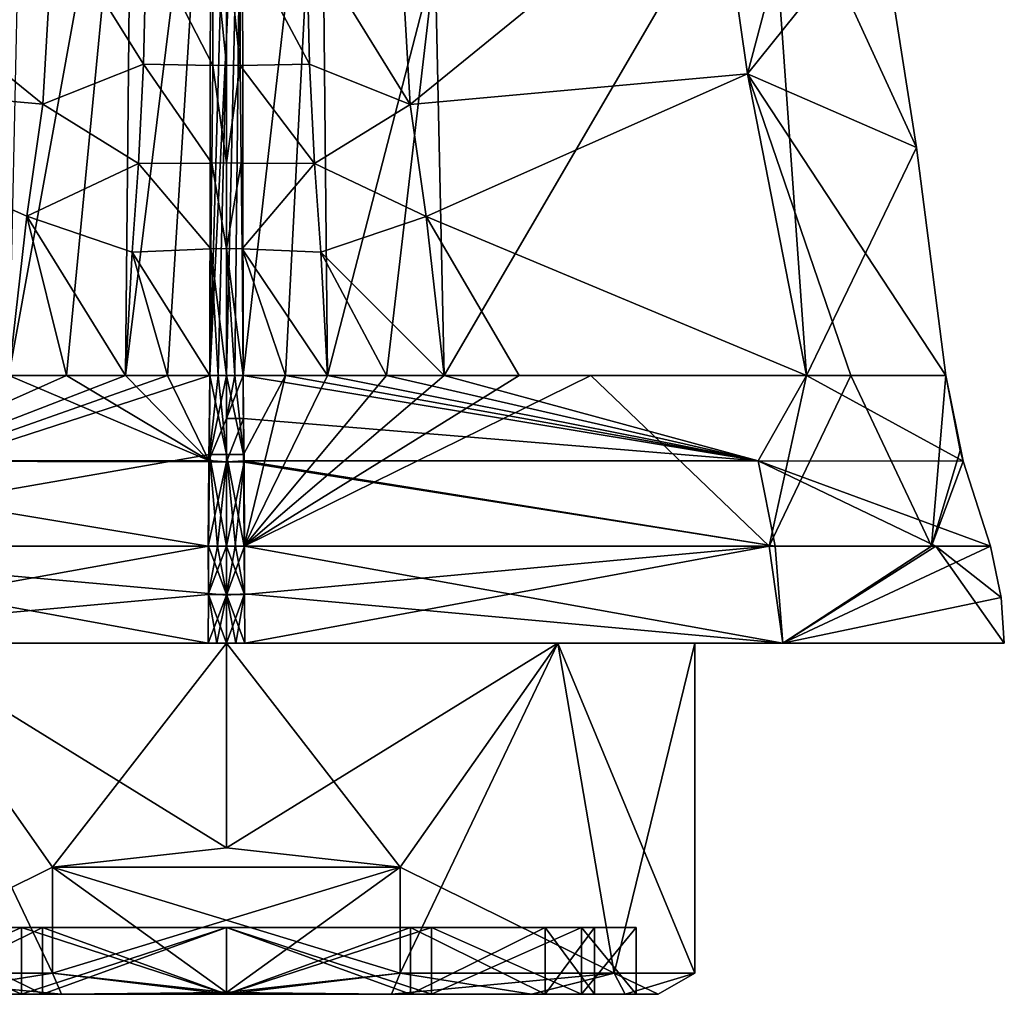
# Model space of a CAD drawing. Header units: millimetres. Extents: x -112 to 112, y -106 to 1587.
# Tile 2 of 158: x -6 to 23, y -106 to -77. Entities that reach past the tile are written whole.
import ezdxf

# ---------------------------------------------------------------- set-up
doc = ezdxf.new("R2010")
doc.units = ezdxf.units.MM
doc.header["$LTSCALE"] = 65.185185
for name, color, linetype in [('100', 7, 'CONTINUOUS'), ('163', 7, 'CONTINUOUS'), ('164', 7, 'CONTINUOUS'), ('165', 7, 'CONTINUOUS'), ('166', 7, 'CONTINUOUS'), ('167', 7, 'CONTINUOUS'), ('168', 7, 'CONTINUOUS'), ('169', 7, 'CONTINUOUS'), ('170', 7, 'CONTINUOUS'), ('171', 7, 'CONTINUOUS'), ('172', 7, 'CONTINUOUS'), ('173', 7, 'CONTINUOUS'), ('174', 7, 'CONTINUOUS'), ('175', 7, 'CONTINUOUS'), ('176', 7, 'CONTINUOUS'), ('177', 7, 'CONTINUOUS'), ('68', 7, 'CONTINUOUS'), ('69', 7, 'CONTINUOUS'), ('70', 7, 'CONTINUOUS'), ('71', 7, 'CONTINUOUS'), ('72', 7, 'CONTINUOUS'), ('73', 7, 'CONTINUOUS'), ('74', 7, 'CONTINUOUS'), ('75', 7, 'CONTINUOUS'), ('76', 7, 'CONTINUOUS'), ('77', 7, 'CONTINUOUS'), ('78', 7, 'CONTINUOUS'), ('79', 7, 'CONTINUOUS'), ('80', 7, 'CONTINUOUS'), ('81', 7, 'CONTINUOUS'), ('82', 7, 'CONTINUOUS'), ('83', 7, 'CONTINUOUS'), ('84', 7, 'CONTINUOUS'), ('85', 7, 'CONTINUOUS'), ('86', 7, 'CONTINUOUS'), ('87', 7, 'CONTINUOUS'), ('88', 7, 'CONTINUOUS'), ('89', 7, 'CONTINUOUS'), ('90', 7, 'CONTINUOUS'), ('91', 7, 'CONTINUOUS'), ('92', 7, 'CONTINUOUS'), ('93', 7, 'CONTINUOUS'), ('94', 7, 'CONTINUOUS'), ('95', 7, 'CONTINUOUS'), ('96', 7, 'CONTINUOUS'), ('97', 7, 'CONTINUOUS'), ('98', 7, 'CONTINUOUS')]:
    doc.layers.add(name, color=color, linetype=linetype)

msp = doc.modelspace()

# ---------------------------------------------------------------- linework, layer by layer
at = {"layer": '100', "color": 7, "linetype": 'CONTINUOUS', "true_color": 0xe0f2ff}
for points in [[(-0.5, -88, 127.358), (0, -70.429, 119.422), (-0.467, -67.378, 117.206), (-0.5, -88, 127.358)], [(-0.5, -88, 127.358), (0, -77.882, 123.547), (0, -70.429, 119.422), (-0.5, -88, 127.358)], [(-0.5, -88, 127.358), (-0.25, -88, 127.358), (0, -77.882, 123.547), (-0.5, -88, 127.358)], [(-0.25, -88, 127.358), (0, -88, 127.358), (0, -77.882, 123.547), (-0.25, -88, 127.358)]]:
    msp.add_3dface(points, dxfattribs=at)
at = {"layer": '163', "color": 7, "linetype": 'CONTINUOUS', "true_color": 0xe0f2ff}
for points in [[(-11.592, -105.865, 102.65), (-9.899, -96, 100.601), (-5.196, -102.7, 97.5), (-11.592, -105.865, 102.65)], [(-9.899, -96, 100.601), (0, -96, 96.5), (-5.196, -102.7, 97.5), (-9.899, -96, 100.601)], [(-5.196, -102.7, 97.5), (0, -96, 96.5), (0, -102.123, 96.5), (-5.196, -102.7, 97.5)], [(0, -96, 96.5), (9.9, -96, 100.601), (0, -102.123, 96.5), (0, -96, 96.5)], [(0, -102.123, 96.5), (9.9, -96, 100.601), (5.196, -102.7, 97.5), (0, -102.123, 96.5)], [(5.196, -102.7, 97.5), (9.9, -96, 100.601), (5.196, -105.865, 97.5), (5.196, -102.7, 97.5)], [(5.196, -105.865, 97.5), (9.9, -96, 100.601), (11.592, -105.865, 102.65), (5.196, -105.865, 97.5)], [(9.9, -96, 100.601), (14, -96, 110.5), (11.592, -105.865, 102.65), (9.9, -96, 100.601)], [(11.592, -105.865, 102.65), (14, -96, 110.5), (14, -105.865, 110.5), (11.592, -105.865, 102.65)], [(-5.196, -105.865, 97.5), (-11.592, -105.865, 102.65), (-5.196, -102.7, 97.5), (-5.196, -105.865, 97.5)]]:
    msp.add_3dface(points, dxfattribs=at)
at = {"layer": '164', "color": 7, "linetype": 'CONTINUOUS', "true_color": 0xe0f2ff}
for points in [[(-9.526, -106.5, 105), (11, -106.5, 110.5), (-11, -106.5, 110.5), (-9.526, -106.5, 105)], [(-11, -106.5, 110.5), (11, -106.5, 110.5), (9.526, -106.5, 116), (-11, -106.5, 110.5)], [(-9.526, -106.5, 116), (-11, -106.5, 110.5), (9.526, -106.5, 116), (-9.526, -106.5, 116)], [(9.526, -106.5, 105), (11, -106.5, 110.5), (-9.526, -106.5, 105), (9.526, -106.5, 105)], [(-5.5, -106.5, 100.974), (9.526, -106.5, 105), (-9.526, -106.5, 105), (-5.5, -106.5, 100.974)], [(-5.5, -106.5, 120.026), (-9.526, -106.5, 116), (5.5, -106.5, 120.026), (-5.5, -106.5, 120.026)], [(5.5, -106.5, 120.026), (-9.526, -106.5, 116), (9.526, -106.5, 116), (5.5, -106.5, 120.026)], [(5.5, -106.5, 100.974), (9.526, -106.5, 105), (-5.5, -106.5, 100.974), (5.5, -106.5, 100.974)], [(0, -106.5, 99.5), (5.5, -106.5, 100.974), (-5.5, -106.5, 100.974), (0, -106.5, 99.5)], [(0, -106.5, 121.5), (-5.5, -106.5, 120.026), (5.5, -106.5, 120.026), (0, -106.5, 121.5)]]:
    msp.add_3dface(points, dxfattribs=at)
at = {"layer": '165', "color": 7, "linetype": 'CONTINUOUS', "true_color": 0xe0f2ff}
for points in [[(-5.196, -105.865, 123.5), (-9.899, -96, 120.4), (-11.592, -105.865, 118.35), (-5.196, -105.865, 123.5)], [(0, -96, 124.5), (-9.899, -96, 120.4), (0, -102.123, 124.5), (0, -96, 124.5)], [(0, -102.123, 124.5), (-9.899, -96, 120.4), (-5.196, -102.7, 123.5), (0, -102.123, 124.5)], [(-5.196, -102.7, 123.5), (-9.899, -96, 120.4), (-5.196, -105.865, 123.5), (-5.196, -102.7, 123.5)], [(9.9, -96, 120.4), (0, -96, 124.5), (5.196, -102.7, 123.5), (9.9, -96, 120.4)], [(5.196, -102.7, 123.5), (0, -96, 124.5), (0, -102.123, 124.5), (5.196, -102.7, 123.5)], [(11.592, -105.865, 118.35), (9.9, -96, 120.4), (5.196, -102.7, 123.5), (11.592, -105.865, 118.35)], [(14, -96, 110.5), (9.9, -96, 120.4), (14, -105.865, 110.5), (14, -96, 110.5)], [(14, -105.865, 110.5), (9.9, -96, 120.4), (11.592, -105.865, 118.35), (14, -105.865, 110.5)], [(5.196, -105.865, 123.5), (11.592, -105.865, 118.35), (5.196, -102.7, 123.5), (5.196, -105.865, 123.5)]]:
    msp.add_3dface(points, dxfattribs=at)
at = {"layer": '166', "color": 7, "linetype": 'CONTINUOUS', "true_color": 0xe0f2ff}
for points in [[(-10.609, -106.5, 104.375), (-9.121, -106.5, 101.378), (-6.125, -106.5, 99.891), (-10.609, -106.5, 104.375)], [(-6.125, -106.5, 121.109), (-9.121, -106.5, 119.622), (-10.609, -106.5, 116.625), (-6.125, -106.5, 121.109)], [(-9.121, -106.5, 101.378), (-4.936, -106.5, 98.582), (-6.125, -106.5, 99.891), (-9.121, -106.5, 101.378)], [(-4.936, -106.5, 122.418), (-9.121, -106.5, 119.622), (-6.125, -106.5, 121.109), (-4.936, -106.5, 122.418)], [(-6.125, -106.5, 99.891), (-4.936, -106.5, 98.582), (0, -106.5, 98.25), (-6.125, -106.5, 99.891)], [(0, -106.5, 122.75), (-4.936, -106.5, 122.418), (-6.125, -106.5, 121.109), (0, -106.5, 122.75)], [(-4.936, -106.5, 98.582), (0, -106.5, 97.6), (0, -106.5, 98.25), (-4.936, -106.5, 98.582)], [(0, -106.5, 123.4), (-4.936, -106.5, 122.418), (0, -106.5, 122.75), (0, -106.5, 123.4)], [(0, -106.5, 97.6), (4.937, -106.5, 98.582), (0, -106.5, 98.25), (0, -106.5, 97.6)], [(0, -106.5, 98.25), (4.937, -106.5, 98.582), (6.125, -106.5, 99.891), (0, -106.5, 98.25)], [(4.937, -106.5, 122.418), (0, -106.5, 123.4), (0, -106.5, 122.75), (4.937, -106.5, 122.418)], [(6.125, -106.5, 121.109), (4.937, -106.5, 122.418), (0, -106.5, 122.75), (6.125, -106.5, 121.109)], [(4.937, -106.5, 98.582), (9.122, -106.5, 101.378), (6.125, -106.5, 99.891), (4.937, -106.5, 98.582)], [(9.122, -106.5, 119.622), (4.937, -106.5, 122.418), (6.125, -106.5, 121.109), (9.122, -106.5, 119.622)], [(6.125, -106.5, 99.891), (9.122, -106.5, 101.378), (10.609, -106.5, 104.375), (6.125, -106.5, 99.891)], [(10.609, -106.5, 116.625), (9.122, -106.5, 119.622), (6.125, -106.5, 121.109), (10.609, -106.5, 116.625)], [(9.122, -106.5, 101.378), (11.918, -106.5, 105.564), (10.609, -106.5, 104.375), (9.122, -106.5, 101.378)], [(11.918, -106.5, 115.437), (9.122, -106.5, 119.622), (10.609, -106.5, 116.625), (11.918, -106.5, 115.437)], [(11.918, -106.5, 105.564), (12.9, -106.5, 110.5), (10.609, -106.5, 104.375), (11.918, -106.5, 105.564)], [(12.9, -106.5, 110.5), (12.25, -106.5, 110.5), (10.609, -106.5, 104.375), (12.9, -106.5, 110.5)], [(12.25, -106.5, 110.5), (11.918, -106.5, 115.437), (10.609, -106.5, 116.625), (12.25, -106.5, 110.5)], [(12.9, -106.5, 110.5), (11.918, -106.5, 115.437), (12.25, -106.5, 110.5), (12.9, -106.5, 110.5)]]:
    msp.add_3dface(points, dxfattribs=at)
at = {"layer": '167', "color": 7, "linetype": 'CONTINUOUS', "true_color": 0xe0f2ff}
for points in [[(-10.609, -106.5, 104.375), (-6.125, -106.5, 99.891), (-10.609, -104.5, 104.375), (-10.609, -106.5, 104.375)], [(-10.609, -104.5, 104.375), (-6.125, -106.5, 99.891), (-6.125, -104.5, 99.891), (-10.609, -104.5, 104.375)], [(-6.125, -106.5, 99.891), (0, -106.5, 98.25), (-6.125, -104.5, 99.891), (-6.125, -106.5, 99.891)], [(-6.125, -104.5, 99.891), (0, -106.5, 98.25), (0, -104.5, 98.25), (-6.125, -104.5, 99.891)], [(0, -106.5, 98.25), (6.125, -106.5, 99.891), (0, -104.5, 98.25), (0, -106.5, 98.25)], [(0, -104.5, 98.25), (6.125, -106.5, 99.891), (6.125, -104.5, 99.891), (0, -104.5, 98.25)], [(6.125, -106.5, 99.891), (10.609, -106.5, 104.375), (6.125, -104.5, 99.891), (6.125, -106.5, 99.891)], [(6.125, -104.5, 99.891), (10.609, -106.5, 104.375), (10.609, -104.5, 104.375), (6.125, -104.5, 99.891)], [(10.609, -106.5, 104.375), (12.25, -106.5, 110.5), (10.609, -104.5, 104.375), (10.609, -106.5, 104.375)], [(10.609, -104.5, 104.375), (12.25, -106.5, 110.5), (12.25, -104.5, 110.5), (10.609, -104.5, 104.375)]]:
    msp.add_3dface(points, dxfattribs=at)
at = {"layer": '168', "color": 7, "linetype": 'CONTINUOUS', "true_color": 0xe0f2ff}
for points in [[(-10.609, -104.5, 104.375), (-6.125, -104.5, 99.891), (-5.5, -104.5, 100.974), (-10.609, -104.5, 104.375)], [(-9.526, -104.5, 105), (-10.609, -104.5, 104.375), (-5.5, -104.5, 100.974), (-9.526, -104.5, 105)], [(-6.125, -104.5, 121.109), (-10.609, -104.5, 116.625), (-5.5, -104.5, 120.026), (-6.125, -104.5, 121.109)], [(-5.5, -104.5, 120.026), (-10.609, -104.5, 116.625), (-9.526, -104.5, 116), (-5.5, -104.5, 120.026)], [(-6.125, -104.5, 99.891), (0, -104.5, 98.25), (0, -104.5, 99.5), (-6.125, -104.5, 99.891)], [(-5.5, -104.5, 100.974), (-6.125, -104.5, 99.891), (0, -104.5, 99.5), (-5.5, -104.5, 100.974)], [(0, -104.5, 122.75), (-6.125, -104.5, 121.109), (0, -104.5, 121.5), (0, -104.5, 122.75)], [(0, -104.5, 121.5), (-6.125, -104.5, 121.109), (-5.5, -104.5, 120.026), (0, -104.5, 121.5)], [(0, -104.5, 98.25), (6.125, -104.5, 99.891), (0, -104.5, 99.5), (0, -104.5, 98.25)], [(0, -104.5, 99.5), (6.125, -104.5, 99.891), (5.5, -104.5, 100.974), (0, -104.5, 99.5)], [(6.125, -104.5, 121.109), (0, -104.5, 122.75), (0, -104.5, 121.5), (6.125, -104.5, 121.109)], [(5.5, -104.5, 120.026), (6.125, -104.5, 121.109), (0, -104.5, 121.5), (5.5, -104.5, 120.026)], [(6.125, -104.5, 99.891), (10.609, -104.5, 104.375), (5.5, -104.5, 100.974), (6.125, -104.5, 99.891)], [(5.5, -104.5, 100.974), (10.609, -104.5, 104.375), (9.526, -104.5, 105), (5.5, -104.5, 100.974)], [(10.609, -104.5, 116.625), (6.125, -104.5, 121.109), (5.5, -104.5, 120.026), (10.609, -104.5, 116.625)], [(9.526, -104.5, 116), (10.609, -104.5, 116.625), (5.5, -104.5, 120.026), (9.526, -104.5, 116)], [(10.609, -104.5, 104.375), (12.25, -104.5, 110.5), (9.526, -104.5, 105), (10.609, -104.5, 104.375)], [(12.25, -104.5, 110.5), (11, -104.5, 110.5), (9.526, -104.5, 105), (12.25, -104.5, 110.5)], [(11, -104.5, 110.5), (10.609, -104.5, 116.625), (9.526, -104.5, 116), (11, -104.5, 110.5)], [(12.25, -104.5, 110.5), (10.609, -104.5, 116.625), (11, -104.5, 110.5), (12.25, -104.5, 110.5)]]:
    msp.add_3dface(points, dxfattribs=at)
at = {"layer": '169', "color": 7, "linetype": 'CONTINUOUS', "true_color": 0xe0f2ff}
for points in [[(-5.5, -106.5, 100.974), (-9.526, -106.5, 105), (-5.5, -104.5, 100.974), (-5.5, -106.5, 100.974)], [(-9.526, -106.5, 105), (-9.526, -104.5, 105), (-5.5, -104.5, 100.974), (-9.526, -106.5, 105)], [(0, -106.5, 99.5), (-5.5, -106.5, 100.974), (0, -104.5, 99.5), (0, -106.5, 99.5)], [(-5.5, -106.5, 100.974), (-5.5, -104.5, 100.974), (0, -104.5, 99.5), (-5.5, -106.5, 100.974)], [(5.5, -106.5, 100.974), (0, -106.5, 99.5), (5.5, -104.5, 100.974), (5.5, -106.5, 100.974)], [(0, -106.5, 99.5), (0, -104.5, 99.5), (5.5, -104.5, 100.974), (0, -106.5, 99.5)], [(9.526, -106.5, 105), (5.5, -106.5, 100.974), (9.526, -104.5, 105), (9.526, -106.5, 105)], [(5.5, -106.5, 100.974), (5.5, -104.5, 100.974), (9.526, -104.5, 105), (5.5, -106.5, 100.974)], [(11, -106.5, 110.5), (9.526, -106.5, 105), (11, -104.5, 110.5), (11, -106.5, 110.5)], [(11, -104.5, 110.5), (9.526, -106.5, 105), (9.526, -104.5, 105), (11, -104.5, 110.5)]]:
    msp.add_3dface(points, dxfattribs=at)
at = {"layer": '170', "color": 7, "linetype": 'CONTINUOUS', "true_color": 0xe0f2ff}
for points in [[(-6.125, -106.5, 121.109), (-10.609, -106.5, 116.625), (-6.125, -104.5, 121.109), (-6.125, -106.5, 121.109)], [(-10.609, -106.5, 116.625), (-10.609, -104.5, 116.625), (-6.125, -104.5, 121.109), (-10.609, -106.5, 116.625)], [(0, -106.5, 122.75), (-6.125, -106.5, 121.109), (0, -104.5, 122.75), (0, -106.5, 122.75)], [(-6.125, -106.5, 121.109), (-6.125, -104.5, 121.109), (0, -104.5, 122.75), (-6.125, -106.5, 121.109)], [(6.125, -106.5, 121.109), (0, -106.5, 122.75), (6.125, -104.5, 121.109), (6.125, -106.5, 121.109)], [(0, -106.5, 122.75), (0, -104.5, 122.75), (6.125, -104.5, 121.109), (0, -106.5, 122.75)], [(10.609, -106.5, 116.625), (6.125, -106.5, 121.109), (10.609, -104.5, 116.625), (10.609, -106.5, 116.625)], [(6.125, -106.5, 121.109), (6.125, -104.5, 121.109), (10.609, -104.5, 116.625), (6.125, -106.5, 121.109)], [(12.25, -106.5, 110.5), (10.609, -106.5, 116.625), (12.25, -104.5, 110.5), (12.25, -106.5, 110.5)], [(12.25, -104.5, 110.5), (10.609, -106.5, 116.625), (10.609, -104.5, 116.625), (12.25, -104.5, 110.5)]]:
    msp.add_3dface(points, dxfattribs=at)
at = {"layer": '171', "color": 7, "linetype": 'CONTINUOUS', "true_color": 0xe0f2ff}
for points in [[(-9.526, -106.5, 116), (-5.5, -106.5, 120.026), (-9.526, -104.5, 116), (-9.526, -106.5, 116)], [(-5.5, -106.5, 120.026), (-5.5, -104.5, 120.026), (-9.526, -104.5, 116), (-5.5, -106.5, 120.026)], [(-5.5, -106.5, 120.026), (0, -106.5, 121.5), (-5.5, -104.5, 120.026), (-5.5, -106.5, 120.026)], [(0, -106.5, 121.5), (0, -104.5, 121.5), (-5.5, -104.5, 120.026), (0, -106.5, 121.5)], [(0, -106.5, 121.5), (5.5, -106.5, 120.026), (0, -104.5, 121.5), (0, -106.5, 121.5)], [(5.5, -106.5, 120.026), (5.5, -104.5, 120.026), (0, -104.5, 121.5), (5.5, -106.5, 120.026)], [(5.5, -106.5, 120.026), (9.526, -106.5, 116), (5.5, -104.5, 120.026), (5.5, -106.5, 120.026)], [(9.526, -106.5, 116), (9.526, -104.5, 116), (5.5, -104.5, 120.026), (9.526, -106.5, 116)], [(9.526, -106.5, 116), (11, -106.5, 110.5), (9.526, -104.5, 116), (9.526, -106.5, 116)], [(11, -106.5, 110.5), (11, -104.5, 110.5), (9.526, -104.5, 116), (11, -106.5, 110.5)]]:
    msp.add_3dface(points, dxfattribs=at)
at = {"layer": '172', "color": 7, "linetype": 'CONTINUOUS', "true_color": 0xe0f2ff}
for points in [[(-11.592, -105.865, 102.65), (-5.196, -105.865, 97.5), (-9.121, -106.5, 101.378), (-11.592, -105.865, 102.65)], [(-5.196, -105.865, 97.5), (-4.936, -106.5, 98.582), (-9.121, -106.5, 101.378), (-5.196, -105.865, 97.5)], [(-4.936, -106.5, 98.582), (-5.196, -105.865, 97.5), (0, -106.442, 97.5), (-4.936, -106.5, 98.582)], [(5.196, -105.865, 97.5), (4.937, -106.5, 98.582), (0, -106.5, 97.6), (5.196, -105.865, 97.5)], [(5.196, -105.865, 97.5), (0, -106.5, 97.6), (0, -106.442, 97.5), (5.196, -105.865, 97.5)], [(5.196, -105.865, 97.5), (11.592, -105.865, 102.65), (4.937, -106.5, 98.582), (5.196, -105.865, 97.5)], [(11.592, -105.865, 102.65), (9.122, -106.5, 101.378), (4.937, -106.5, 98.582), (11.592, -105.865, 102.65)], [(11.592, -105.865, 102.65), (11.918, -106.5, 105.564), (9.122, -106.5, 101.378), (11.592, -105.865, 102.65)], [(11.592, -105.865, 102.65), (14, -105.865, 110.5), (11.918, -106.5, 105.564), (11.592, -105.865, 102.65)], [(14, -105.865, 110.5), (12.9, -106.5, 110.5), (11.918, -106.5, 105.564), (14, -105.865, 110.5)], [(0, -106.5, 97.6), (-4.936, -106.5, 98.582), (0, -106.442, 97.5), (0, -106.5, 97.6)]]:
    msp.add_3dface(points, dxfattribs=at)
at = {"layer": '173', "color": 7, "linetype": 'CONTINUOUS', "true_color": 0xe0f2ff}
for points in [[(-5.196, -105.865, 123.5), (-11.592, -105.865, 118.35), (-4.936, -106.5, 122.418), (-5.196, -105.865, 123.5)], [(-11.592, -105.865, 118.35), (-9.121, -106.5, 119.622), (-4.936, -106.5, 122.418), (-11.592, -105.865, 118.35)], [(-5.196, -105.865, 123.5), (-4.936, -106.5, 122.418), (0, -106.5, 123.4), (-5.196, -105.865, 123.5)], [(-5.196, -105.865, 123.5), (0, -106.5, 123.4), (0, -106.442, 123.5), (-5.196, -105.865, 123.5)], [(4.937, -106.5, 122.418), (5.196, -105.865, 123.5), (0, -106.442, 123.5), (4.937, -106.5, 122.418)], [(5.196, -105.865, 123.5), (4.937, -106.5, 122.418), (9.122, -106.5, 119.622), (5.196, -105.865, 123.5)], [(11.592, -105.865, 118.35), (5.196, -105.865, 123.5), (9.122, -106.5, 119.622), (11.592, -105.865, 118.35)], [(11.592, -105.865, 118.35), (9.122, -106.5, 119.622), (11.918, -106.5, 115.437), (11.592, -105.865, 118.35)], [(14, -105.865, 110.5), (11.592, -105.865, 118.35), (12.9, -106.5, 110.5), (14, -105.865, 110.5)], [(12.9, -106.5, 110.5), (11.592, -105.865, 118.35), (11.918, -106.5, 115.437), (12.9, -106.5, 110.5)], [(0, -106.5, 123.4), (4.937, -106.5, 122.418), (0, -106.442, 123.5), (0, -106.5, 123.4)]]:
    msp.add_3dface(points, dxfattribs=at)
at = {"layer": '174', "color": 7, "linetype": 'CONTINUOUS', "true_color": 0xe0f2ff}
msp.add_3dface([(5.196, -102.7, 123.5), (0, -102.123, 124.5), (-5.196, -102.7, 123.5), (5.196, -102.7, 123.5)], dxfattribs=at)
at = {"layer": '175', "color": 7, "linetype": 'CONTINUOUS', "true_color": 0xe0f2ff}
for points in [[(5.196, -105.865, 123.5), (5.196, -102.7, 123.5), (-5.196, -102.7, 123.5), (5.196, -105.865, 123.5)], [(5.196, -105.865, 123.5), (-5.196, -102.7, 123.5), (0, -106.442, 123.5), (5.196, -105.865, 123.5)], [(-5.196, -102.7, 123.5), (-5.196, -105.865, 123.5), (0, -106.442, 123.5), (-5.196, -102.7, 123.5)]]:
    msp.add_3dface(points, dxfattribs=at)
at = {"layer": '176', "color": 7, "linetype": 'CONTINUOUS', "true_color": 0xe0f2ff}
for points in [[(-5.196, -105.865, 97.5), (-5.196, -102.7, 97.5), (5.196, -102.7, 97.5), (-5.196, -105.865, 97.5)], [(-5.196, -105.865, 97.5), (5.196, -102.7, 97.5), (0, -106.442, 97.5), (-5.196, -105.865, 97.5)], [(5.196, -102.7, 97.5), (5.196, -105.865, 97.5), (0, -106.442, 97.5), (5.196, -102.7, 97.5)]]:
    msp.add_3dface(points, dxfattribs=at)
at = {"layer": '177', "color": 7, "linetype": 'CONTINUOUS', "true_color": 0xe0f2ff}
msp.add_3dface([(-5.196, -102.7, 97.5), (0, -102.123, 96.5), (5.196, -102.7, 97.5), (-5.196, -102.7, 97.5)], dxfattribs=at)
at = {"layer": '68', "color": 7, "linetype": 'CONTINUOUS', "true_color": 0xe0f2ff}
for points in [[(-0.546, -96, 133.744), (-16.626, -96, 126.751), (-9.899, -96, 120.4), (-0.546, -96, 133.744)], [(-16.626, -96, 94.249), (-0.546, -96, 87.256), (-9.899, -96, 100.601), (-16.626, -96, 94.249)], [(0, -96, 124.5), (-0.546, -96, 133.744), (-9.899, -96, 120.4), (0, -96, 124.5)], [(-0.286, -96, 87.252), (0, -96, 87.25), (-9.899, -96, 100.601), (-0.286, -96, 87.252)], [(-9.899, -96, 100.601), (0, -96, 87.25), (0, -96, 96.5), (-9.899, -96, 100.601)], [(-0.546, -96, 87.256), (-0.286, -96, 87.252), (-9.899, -96, 100.601), (-0.546, -96, 87.256)], [(-0.285, -96, 133.748), (-0.546, -96, 133.744), (0, -96, 124.5), (-0.285, -96, 133.748)], [(0, -96, 133.75), (-0.285, -96, 133.748), (0, -96, 124.5), (0, -96, 133.75)], [(0.279, -96, 133.748), (0, -96, 133.75), (0, -96, 124.5), (0.279, -96, 133.748)], [(9.9, -96, 120.4), (0.279, -96, 133.748), (0, -96, 124.5), (9.9, -96, 120.4)], [(0.278, -96, 87.252), (0.546, -96, 87.256), (0, -96, 96.5), (0.278, -96, 87.252)], [(0, -96, 96.5), (0.546, -96, 87.256), (9.9, -96, 100.601), (0, -96, 96.5)], [(0, -96, 87.25), (0.278, -96, 87.252), (0, -96, 96.5), (0, -96, 87.25)], [(0.547, -96, 133.744), (0.279, -96, 133.748), (9.9, -96, 120.4), (0.547, -96, 133.744)], [(0.546, -96, 87.256), (16.632, -96, 94.254), (9.9, -96, 100.601), (0.546, -96, 87.256)], [(16.632, -96, 126.746), (0.547, -96, 133.744), (9.9, -96, 120.4), (16.632, -96, 126.746)], [(14, -96, 110.5), (16.632, -96, 126.746), (9.9, -96, 120.4), (14, -96, 110.5)], [(16.632, -96, 94.254), (14, -96, 110.5), (9.9, -96, 100.601), (16.632, -96, 94.254)], [(16.632, -96, 94.254), (16.632, -96, 126.746), (14, -96, 110.5), (16.632, -96, 94.254)], [(23.25, -96, 110.5), (16.632, -96, 126.746), (16.632, -96, 94.254), (23.25, -96, 110.5)]]:
    msp.add_3dface(points, dxfattribs=at)
at = {"layer": '69', "color": 7, "linetype": 'CONTINUOUS', "true_color": 0xe0f2ff}
for points in [[(0.264, -93.102, 132.969), (0, -93.102, 132.974), (0, -94.564, 133.365), (0.264, -93.102, 132.969)], [(0.543, -93.102, 132.96), (0.264, -93.102, 132.969), (0, -94.564, 133.365), (0.543, -93.102, 132.96)], [(0.542, -94.521, 133.348), (0.543, -93.102, 132.96), (0, -94.564, 133.365), (0.542, -94.521, 133.348)], [(0, -96, 133.75), (0.279, -96, 133.748), (0.542, -94.521, 133.348), (0, -96, 133.75)], [(0, -96, 133.75), (0.542, -94.521, 133.348), (0, -94.564, 133.365), (0, -96, 133.75)], [(0.279, -96, 133.748), (0.547, -96, 133.744), (0.542, -94.521, 133.348), (0.279, -96, 133.748)]]:
    msp.add_3dface(points, dxfattribs=at)
at = {"layer": '70', "color": 7, "linetype": 'CONTINUOUS', "true_color": 0xe0f2ff}
for points in [[(16.632, -96, 126.746), (0.543, -93.102, 132.96), (0.542, -94.521, 133.348), (16.632, -96, 126.746)], [(0.543, -93.102, 132.96), (16.632, -96, 126.746), (16.398, -93.102, 125.889), (0.543, -93.102, 132.96)], [(16.398, -93.102, 125.889), (16.632, -96, 126.746), (21.207, -93.102, 118.38), (16.398, -93.102, 125.889)], [(16.632, -96, 126.746), (23.25, -96, 110.5), (21.207, -93.102, 118.38), (16.632, -96, 126.746)], [(21.207, -93.102, 118.38), (23.25, -96, 110.5), (23.161, -94.631, 110.297), (21.207, -93.102, 118.38)], [(22.84, -93.102, 109.565), (21.207, -93.102, 118.38), (23.161, -94.631, 110.297), (22.84, -93.102, 109.565)], [(0.547, -96, 133.744), (16.632, -96, 126.746), (0.542, -94.521, 133.348), (0.547, -96, 133.744)]]:
    msp.add_3dface(points, dxfattribs=at)
at = {"layer": '71', "color": 7, "linetype": 'CONTINUOUS', "true_color": 0xe0f2ff}
for points in [[(0.533, -93.102, 87.01), (16.221, -93.102, 93.661), (0.542, -94.547, 87.195), (0.533, -93.102, 87.01)], [(16.221, -93.102, 93.661), (0.546, -96, 87.256), (0.542, -94.547, 87.195), (16.221, -93.102, 93.661)], [(16.632, -96, 94.254), (0.546, -96, 87.256), (16.221, -93.102, 93.661), (16.632, -96, 94.254)], [(21.077, -93.102, 100.943), (16.632, -96, 94.254), (16.221, -93.102, 93.661), (21.077, -93.102, 100.943)], [(16.632, -96, 94.254), (22.84, -93.102, 109.565), (23.161, -94.631, 110.297), (16.632, -96, 94.254)], [(22.84, -93.102, 109.565), (16.632, -96, 94.254), (21.077, -93.102, 100.943), (22.84, -93.102, 109.565)], [(23.25, -96, 110.5), (16.632, -96, 94.254), (23.161, -94.631, 110.297), (23.25, -96, 110.5)]]:
    msp.add_3dface(points, dxfattribs=at)
at = {"layer": '72', "color": 7, "linetype": 'CONTINUOUS', "true_color": 0xe0f2ff}
for points in [[(0.269, -93.102, 87.008), (0.542, -94.547, 87.195), (0, -93.102, 87.007), (0.269, -93.102, 87.008)], [(0, -93.102, 87.007), (0.542, -94.547, 87.195), (0, -94.545, 87.189), (0, -93.102, 87.007)], [(0.533, -93.102, 87.01), (0.542, -94.547, 87.195), (0.269, -93.102, 87.008), (0.533, -93.102, 87.01)], [(0.546, -96, 87.256), (0.278, -96, 87.252), (0, -94.545, 87.189), (0.546, -96, 87.256)], [(0.542, -94.547, 87.195), (0.546, -96, 87.256), (0, -94.545, 87.189), (0.542, -94.547, 87.195)], [(0.278, -96, 87.252), (0, -96, 87.25), (0, -94.545, 87.189), (0.278, -96, 87.252)]]:
    msp.add_3dface(points, dxfattribs=at)
at = {"layer": '73', "color": 7, "linetype": 'CONTINUOUS', "true_color": 0xe0f2ff}
for points in [[(-0.533, -93.102, 87.01), (0, -94.545, 87.189), (-0.542, -94.547, 87.195), (-0.533, -93.102, 87.01)], [(-0.269, -93.102, 87.008), (0, -94.545, 87.189), (-0.533, -93.102, 87.01), (-0.269, -93.102, 87.008)], [(0, -93.102, 87.007), (0, -94.545, 87.189), (-0.269, -93.102, 87.008), (0, -93.102, 87.007)], [(-0.286, -96, 87.252), (-0.546, -96, 87.256), (-0.542, -94.547, 87.195), (-0.286, -96, 87.252)], [(0, -94.545, 87.189), (0, -96, 87.25), (-0.542, -94.547, 87.195), (0, -94.545, 87.189)], [(0, -96, 87.25), (-0.286, -96, 87.252), (-0.542, -94.547, 87.195), (0, -96, 87.25)]]:
    msp.add_3dface(points, dxfattribs=at)
at = {"layer": '74', "color": 7, "linetype": 'CONTINUOUS', "true_color": 0xe0f2ff}
for points in [[(-16.626, -96, 94.249), (-0.533, -93.102, 87.01), (-0.542, -94.547, 87.195), (-16.626, -96, 94.249)], [(-0.533, -93.102, 87.01), (-16.626, -96, 94.249), (-16.221, -93.102, 93.661), (-0.533, -93.102, 87.01)], [(-0.546, -96, 87.256), (-16.626, -96, 94.249), (-0.542, -94.547, 87.195), (-0.546, -96, 87.256)]]:
    msp.add_3dface(points, dxfattribs=at)
at = {"layer": '75', "color": 7, "linetype": 'CONTINUOUS', "true_color": 0xe0f2ff}
for points in [[(-16.626, -96, 126.751), (-0.546, -96, 133.744), (-16.398, -93.102, 125.889), (-16.626, -96, 126.751)], [(-16.398, -93.102, 125.889), (-0.546, -96, 133.744), (-0.542, -94.518, 133.347), (-16.398, -93.102, 125.889)], [(-0.543, -93.102, 132.96), (-16.398, -93.102, 125.889), (-0.542, -94.518, 133.347), (-0.543, -93.102, 132.96)]]:
    msp.add_3dface(points, dxfattribs=at)
at = {"layer": '76', "color": 7, "linetype": 'CONTINUOUS', "true_color": 0xe0f2ff}
for points in [[(-0.543, -93.102, 132.96), (-0.542, -94.518, 133.347), (-0.264, -93.102, 132.969), (-0.543, -93.102, 132.96)], [(0, -94.564, 133.365), (0, -93.102, 132.974), (-0.542, -94.518, 133.347), (0, -94.564, 133.365)], [(-0.542, -94.518, 133.347), (0, -93.102, 132.974), (-0.264, -93.102, 132.969), (-0.542, -94.518, 133.347)], [(-0.546, -96, 133.744), (0, -94.564, 133.365), (-0.542, -94.518, 133.347), (-0.546, -96, 133.744)], [(-0.546, -96, 133.744), (-0.285, -96, 133.748), (0, -94.564, 133.365), (-0.546, -96, 133.744)], [(-0.285, -96, 133.748), (0, -96, 133.75), (0, -94.564, 133.365), (-0.285, -96, 133.748)]]:
    msp.add_3dface(points, dxfattribs=at)
at = {"layer": '77', "color": 7, "linetype": 'CONTINUOUS', "true_color": 0xe0f2ff}
for points in [[(0.25, -88, 127.358), (0, -88, 127.358), (0, -89.279, 128.17), (0.25, -88, 127.358)], [(0.5, -88, 127.358), (0.25, -88, 127.358), (0, -89.279, 128.17), (0.5, -88, 127.358)], [(0.506, -89.282, 128.172), (0.5, -88, 127.358), (0, -89.279, 128.17), (0.506, -89.282, 128.172)], [(0, -90.576, 130.26), (0.506, -89.282, 128.172), (0, -89.279, 128.17), (0, -90.576, 130.26)], [(0.524, -90.543, 130.182), (0.506, -89.282, 128.172), (0, -90.576, 130.26), (0.524, -90.543, 130.182)], [(0.524, -90.584, 130.262), (0.524, -90.543, 130.182), (0, -90.576, 130.26), (0.524, -90.584, 130.262)], [(0, -93.102, 132.974), (0.524, -90.584, 130.262), (0, -90.576, 130.26), (0, -93.102, 132.974)], [(0, -93.102, 132.974), (0.264, -93.102, 132.969), (0.524, -90.584, 130.262), (0, -93.102, 132.974)], [(0.264, -93.102, 132.969), (0.543, -93.102, 132.96), (0.524, -90.584, 130.262), (0.264, -93.102, 132.969)]]:
    msp.add_3dface(points, dxfattribs=at)
at = {"layer": '78', "color": 7, "linetype": 'CONTINUOUS', "true_color": 0xe0f2ff}
for points in [[(0.5, -88, 127.358), (0.506, -89.282, 128.172), (15.889, -90.545, 123.349), (0.5, -88, 127.358)], [(1.761, -88, 127.319), (0.5, -88, 127.358), (15.889, -90.545, 123.349), (1.761, -88, 127.319)], [(3.023, -88, 127.205), (1.761, -88, 127.319), (15.889, -90.545, 123.349), (3.023, -88, 127.205)], [(4.778, -88, 126.916), (3.023, -88, 127.205), (15.889, -90.545, 123.349), (4.778, -88, 126.916)], [(6.502, -88, 126.481), (4.778, -88, 126.916), (15.889, -90.545, 123.349), (6.502, -88, 126.481)], [(17.337, -88, 118.906), (6.502, -88, 126.481), (15.889, -90.545, 123.349), (17.337, -88, 118.906)], [(22.021, -90.557, 107.663), (17.337, -88, 118.906), (15.889, -90.545, 123.349), (22.021, -90.557, 107.663)], [(21.5, -88, 106.358), (17.337, -88, 118.906), (22.021, -90.557, 107.663), (21.5, -88, 106.358)], [(21.928, -90.24, 107.441), (21.5, -88, 106.358), (22.021, -90.557, 107.663), (21.928, -90.24, 107.441)], [(0.506, -89.282, 128.172), (0.524, -90.543, 130.182), (15.889, -90.545, 123.349), (0.506, -89.282, 128.172)], [(16.398, -93.102, 125.889), (0.524, -90.543, 130.182), (0.524, -90.584, 130.262), (16.398, -93.102, 125.889)], [(0.524, -90.543, 130.182), (16.398, -93.102, 125.889), (15.889, -90.545, 123.349), (0.524, -90.543, 130.182)], [(0.543, -93.102, 132.96), (16.398, -93.102, 125.889), (0.524, -90.584, 130.262), (0.543, -93.102, 132.96)], [(16.398, -93.102, 125.889), (21.207, -93.102, 118.38), (15.889, -90.545, 123.349), (16.398, -93.102, 125.889)], [(21.207, -93.102, 118.38), (22.84, -93.102, 109.565), (15.889, -90.545, 123.349), (21.207, -93.102, 118.38)], [(22.84, -93.102, 109.565), (22.021, -90.557, 107.663), (15.889, -90.545, 123.349), (22.84, -93.102, 109.565)]]:
    msp.add_3dface(points, dxfattribs=at)
at = {"layer": '79', "color": 7, "linetype": 'CONTINUOUS', "true_color": 0xe0f2ff}
for points in [[(0.5, -88, 85.357), (1.761, -88, 85.396), (0.507, -90.356, 86.315), (0.5, -88, 85.357)], [(1.761, -88, 85.396), (0.533, -93.102, 87.01), (0.507, -90.356, 86.315), (1.761, -88, 85.396)], [(6.502, -88, 86.234), (0.533, -93.102, 87.01), (4.778, -87.999, 85.799), (6.502, -88, 86.234)], [(4.778, -87.999, 85.799), (0.533, -93.102, 87.01), (3.023, -88, 85.51), (4.778, -87.999, 85.799)], [(16.221, -93.102, 93.661), (0.533, -93.102, 87.01), (10.894, -88, 88.111), (16.221, -93.102, 93.661)], [(10.894, -88, 88.111), (0.533, -93.102, 87.01), (8.75, -88, 87.046), (10.894, -88, 88.111)], [(8.75, -88, 87.046), (0.533, -93.102, 87.01), (6.502, -88, 86.234), (8.75, -88, 87.046)], [(3.023, -88, 85.51), (0.533, -93.102, 87.01), (1.761, -88, 85.396), (3.023, -88, 85.51)], [(17.337, -88, 93.81), (16.221, -93.102, 93.661), (10.894, -88, 88.111), (17.337, -88, 93.81)], [(21.077, -93.102, 100.943), (16.221, -93.102, 93.661), (18.666, -88, 95.824), (21.077, -93.102, 100.943)], [(18.666, -88, 95.824), (16.221, -93.102, 93.661), (17.337, -88, 93.81), (18.666, -88, 95.824)], [(21.5, -88, 106.358), (21.077, -93.102, 100.943), (18.666, -88, 95.824), (21.5, -88, 106.358)], [(21.077, -93.102, 100.943), (21.5, -88, 106.358), (21.928, -90.24, 107.441), (21.077, -93.102, 100.943)], [(21.077, -93.102, 100.943), (21.928, -90.24, 107.441), (22.021, -90.557, 107.663), (21.077, -93.102, 100.943)], [(22.84, -93.102, 109.565), (21.077, -93.102, 100.943), (22.021, -90.557, 107.663), (22.84, -93.102, 109.565)]]:
    msp.add_3dface(points, dxfattribs=at)
at = {"layer": '80', "color": 7, "linetype": 'CONTINUOUS', "true_color": 0xe0f2ff}
for points in [[(0.25, -88, 85.358), (0.507, -90.356, 86.315), (0, -88, 85.358), (0.25, -88, 85.358)], [(0, -88, 85.358), (0.507, -90.356, 86.315), (0, -90.354, 86.317), (0, -88, 85.358)], [(0.5, -88, 85.357), (0.507, -90.356, 86.315), (0.25, -88, 85.358), (0.5, -88, 85.357)], [(0.533, -93.102, 87.01), (0.269, -93.102, 87.008), (0, -90.354, 86.317), (0.533, -93.102, 87.01)], [(0.507, -90.356, 86.315), (0.533, -93.102, 87.01), (0, -90.354, 86.317), (0.507, -90.356, 86.315)], [(0.269, -93.102, 87.008), (0, -93.102, 87.007), (0, -90.354, 86.317), (0.269, -93.102, 87.008)]]:
    msp.add_3dface(points, dxfattribs=at)
at = {"layer": '81', "color": 7, "linetype": 'CONTINUOUS', "true_color": 0xe0f2ff}
for points in [[(-0.5, -88, 85.358), (0, -90.354, 86.317), (-0.507, -90.356, 86.314), (-0.5, -88, 85.358)], [(-0.25, -88, 85.358), (0, -90.354, 86.317), (-0.5, -88, 85.358), (-0.25, -88, 85.358)], [(0, -88, 85.358), (0, -90.354, 86.317), (-0.25, -88, 85.358), (0, -88, 85.358)], [(0, -90.354, 86.317), (0, -93.102, 87.007), (-0.507, -90.356, 86.314), (0, -90.354, 86.317)], [(-0.269, -93.102, 87.008), (-0.533, -93.102, 87.01), (-0.507, -90.356, 86.314), (-0.269, -93.102, 87.008)], [(0, -93.102, 87.007), (-0.269, -93.102, 87.008), (-0.507, -90.356, 86.314), (0, -93.102, 87.007)]]:
    msp.add_3dface(points, dxfattribs=at)
at = {"layer": '82', "color": 7, "linetype": 'CONTINUOUS', "true_color": 0xe0f2ff}
for points in [[(-16.221, -93.102, 93.661), (-0.5, -88, 85.358), (-0.507, -90.356, 86.314), (-16.221, -93.102, 93.661)], [(-0.5, -88, 85.358), (-16.221, -93.102, 93.661), (-1.761, -88, 85.395), (-0.5, -88, 85.358)], [(-1.761, -88, 85.395), (-16.221, -93.102, 93.661), (-3.023, -88, 85.51), (-1.761, -88, 85.395)], [(-3.023, -88, 85.51), (-16.221, -93.102, 93.661), (-4.778, -88, 85.798), (-3.023, -88, 85.51)], [(-4.778, -88, 85.798), (-16.221, -93.102, 93.661), (-6.502, -88, 86.234), (-4.778, -88, 85.798)], [(-0.533, -93.102, 87.01), (-16.221, -93.102, 93.661), (-0.507, -90.356, 86.314), (-0.533, -93.102, 87.01)]]:
    msp.add_3dface(points, dxfattribs=at)
at = {"layer": '83', "color": 7, "linetype": 'CONTINUOUS', "true_color": 0xe0f2ff}
for points in [[(-15.889, -90.545, 123.349), (-0.523, -90.538, 130.173), (-6.502, -88, 126.481), (-15.889, -90.545, 123.349)], [(-6.502, -88, 126.481), (-0.523, -90.538, 130.173), (-4.778, -88, 126.917), (-6.502, -88, 126.481)], [(-0.523, -90.538, 130.173), (-3.023, -88, 127.205), (-4.778, -88, 126.917), (-0.523, -90.538, 130.173)], [(-1.761, -88, 127.32), (-3.023, -88, 127.205), (-0.523, -90.538, 130.173), (-1.761, -88, 127.32)], [(-0.5, -88, 127.358), (-1.761, -88, 127.32), (-0.523, -90.538, 130.173), (-0.5, -88, 127.358)], [(-16.398, -93.102, 125.889), (-0.543, -93.102, 132.96), (-15.889, -90.545, 123.349), (-16.398, -93.102, 125.889)], [(-0.523, -90.538, 130.173), (-15.889, -90.545, 123.349), (-0.524, -90.581, 130.257), (-0.523, -90.538, 130.173)], [(-15.889, -90.545, 123.349), (-0.543, -93.102, 132.96), (-0.524, -90.581, 130.257), (-15.889, -90.545, 123.349)]]:
    msp.add_3dface(points, dxfattribs=at)
at = {"layer": '84', "color": 7, "linetype": 'CONTINUOUS', "true_color": 0xe0f2ff}
for points in [[(0, -89.279, 128.17), (0, -88, 127.358), (-0.523, -90.538, 130.173), (0, -89.279, 128.17)], [(-0.523, -90.538, 130.173), (0, -88, 127.358), (-0.25, -88, 127.358), (-0.523, -90.538, 130.173)], [(-0.5, -88, 127.358), (-0.523, -90.538, 130.173), (-0.25, -88, 127.358), (-0.5, -88, 127.358)], [(0, -90.576, 130.26), (0, -89.279, 128.17), (-0.523, -90.538, 130.173), (0, -90.576, 130.26)], [(-0.543, -93.102, 132.96), (-0.264, -93.102, 132.969), (0, -90.576, 130.26), (-0.543, -93.102, 132.96)], [(-0.543, -93.102, 132.96), (0, -90.576, 130.26), (-0.524, -90.581, 130.257), (-0.543, -93.102, 132.96)], [(0, -90.576, 130.26), (-0.523, -90.538, 130.173), (-0.524, -90.581, 130.257), (0, -90.576, 130.26)], [(-0.264, -93.102, 132.969), (0, -93.102, 132.974), (0, -90.576, 130.26), (-0.264, -93.102, 132.969)]]:
    msp.add_3dface(points, dxfattribs=at)
at = {"layer": '85', "color": 7, "linetype": 'CONTINUOUS', "true_color": 0xe0f2ff}
for points in [[(0, -88, 127.358), (0.25, -88, 127.358), (0.467, -67.379, 117.206), (0, -88, 127.358)], [(0, -88, 127.358), (0.467, -67.379, 117.206), (0, -77.882, 123.547), (0, -88, 127.358)], [(0, -77.882, 123.547), (0.467, -67.379, 117.206), (0, -70.429, 119.422), (0, -77.882, 123.547)], [(0.25, -88, 127.358), (0.5, -88, 127.358), (0.467, -67.379, 117.206), (0.25, -88, 127.358)]]:
    msp.add_3dface(points, dxfattribs=at)
at = {"layer": '86', "color": 7, "linetype": 'CONTINUOUS', "true_color": 0xe0f2ff}
for points in [[(0.467, -67.379, 117.206), (0.5, -88, 127.358), (2.824, -67.629, 117.205), (0.467, -67.379, 117.206)], [(0.5, -88, 127.358), (1.761, -88, 127.319), (2.824, -67.629, 117.205), (0.5, -88, 127.358)], [(1.761, -88, 127.319), (3.023, -88, 127.205), (2.824, -67.629, 117.205), (1.761, -88, 127.319)]]:
    msp.add_3dface(points, dxfattribs=at)
at = {"layer": '87', "color": 7, "linetype": 'CONTINUOUS', "true_color": 0xe0f2ff}
for points in [[(2.824, -67.629, 117.205), (3.023, -88, 127.205), (6.238, -75.54, 121.551), (2.824, -67.629, 117.205)], [(3.023, -88, 127.205), (4.778, -88, 126.916), (6.238, -75.54, 121.551), (3.023, -88, 127.205)], [(4.778, -88, 126.916), (6.502, -88, 126.481), (6.238, -75.54, 121.551), (4.778, -88, 126.916)]]:
    msp.add_3dface(points, dxfattribs=at)
at = {"layer": '88', "color": 7, "linetype": 'CONTINUOUS', "true_color": 0xe0f2ff}
for points in [[(6.238, -75.54, 121.551), (6.502, -88, 126.481), (16.159, -71.447, 110.707), (6.238, -75.54, 121.551)], [(6.502, -88, 126.481), (17.337, -88, 118.906), (16.159, -71.447, 110.707), (6.502, -88, 126.481)], [(17.337, -88, 118.906), (20.623, -81.179, 103.424), (16.159, -71.447, 110.707), (17.337, -88, 118.906)], [(20.623, -81.179, 103.424), (19.505, -74.071, 97.938), (16.159, -71.447, 110.707), (20.623, -81.179, 103.424)], [(17.337, -88, 118.906), (21.5, -88, 106.358), (20.623, -81.179, 103.424), (17.337, -88, 118.906)]]:
    msp.add_3dface(points, dxfattribs=at)
at = {"layer": '89', "color": 7, "linetype": 'CONTINUOUS', "true_color": 0xe0f2ff}
for points in [[(18.644, -67.388, 89.721), (15.572, -78.979, 87.618), (14.637, -72.442, 78.173), (18.644, -67.388, 89.721)], [(18.644, -67.388, 89.721), (19.505, -74.071, 97.938), (15.572, -78.979, 87.618), (18.644, -67.388, 89.721)], [(5.491, -79.895, 79.622), (5.176, -74.389, 71.003), (14.637, -72.442, 78.173), (5.491, -79.895, 79.622)], [(15.572, -78.979, 87.618), (5.491, -79.895, 79.622), (14.637, -72.442, 78.173), (15.572, -78.979, 87.618)], [(19.505, -74.071, 97.938), (20.623, -81.179, 103.424), (15.572, -78.979, 87.618), (19.505, -74.071, 97.938)], [(5.966, -83.239, 83.066), (5.491, -79.895, 79.622), (15.572, -78.979, 87.618), (5.966, -83.239, 83.066)], [(17.337, -88, 93.81), (5.966, -83.239, 83.066), (15.572, -78.979, 87.618), (17.337, -88, 93.81)], [(21.5, -88, 106.358), (18.666, -88, 95.824), (15.572, -78.979, 87.618), (21.5, -88, 106.358)], [(20.623, -81.179, 103.424), (21.5, -88, 106.358), (15.572, -78.979, 87.618), (20.623, -81.179, 103.424)], [(18.666, -88, 95.824), (17.337, -88, 93.81), (15.572, -78.979, 87.618), (18.666, -88, 95.824)], [(17.337, -88, 93.81), (8.75, -88, 87.046), (5.966, -83.239, 83.066), (17.337, -88, 93.81)], [(8.75, -88, 87.046), (6.502, -88, 86.234), (5.966, -83.239, 83.066), (8.75, -88, 87.046)], [(17.337, -88, 93.81), (10.894, -88, 88.111), (8.75, -88, 87.046), (17.337, -88, 93.81)]]:
    msp.add_3dface(points, dxfattribs=at)
at = {"layer": '90', "color": 7, "linetype": 'CONTINUOUS', "true_color": 0xe0f2ff}
for points in [[(5.176, -74.389, 71.003), (5.491, -79.895, 79.622), (2.391, -74.867, 71.728), (5.176, -74.389, 71.003)], [(2.391, -74.867, 71.728), (5.491, -79.895, 79.622), (2.484, -78.686, 77.729), (2.391, -74.867, 71.728)], [(2.484, -78.686, 77.729), (5.491, -79.895, 79.622), (2.63, -81.661, 81.018), (2.484, -78.686, 77.729)], [(5.491, -79.895, 79.622), (5.966, -83.239, 83.066), (2.63, -81.661, 81.018), (5.491, -79.895, 79.622)], [(2.63, -81.661, 81.018), (5.966, -83.239, 83.066), (2.822, -84.305, 83.271), (2.63, -81.661, 81.018)], [(5.966, -83.239, 83.066), (6.502, -88, 86.234), (2.822, -84.305, 83.271), (5.966, -83.239, 83.066)], [(6.502, -88, 86.234), (4.778, -87.999, 85.799), (2.822, -84.305, 83.271), (6.502, -88, 86.234)], [(4.778, -87.999, 85.799), (3.023, -88, 85.51), (2.822, -84.305, 83.271), (4.778, -87.999, 85.799)]]:
    msp.add_3dface(points, dxfattribs=at)
at = {"layer": '91', "color": 7, "linetype": 'CONTINUOUS', "true_color": 0xe0f2ff}
for points in [[(2.391, -74.867, 71.728), (2.484, -78.686, 77.729), (0.394, -74.779, 71.7), (2.391, -74.867, 71.728)], [(0.394, -74.779, 71.7), (2.484, -78.686, 77.729), (0.41, -78.725, 77.79), (0.394, -74.779, 71.7)], [(2.484, -78.686, 77.729), (2.63, -81.661, 81.018), (0.41, -78.725, 77.79), (2.484, -78.686, 77.729)], [(0.41, -78.725, 77.79), (2.63, -81.661, 81.018), (0.434, -81.642, 80.93), (0.41, -78.725, 77.79)], [(0.434, -81.642, 80.93), (2.63, -81.661, 81.018), (0.465, -84.206, 83.067), (0.434, -81.642, 80.93)], [(2.63, -81.661, 81.018), (2.822, -84.305, 83.271), (0.465, -84.206, 83.067), (2.63, -81.661, 81.018)], [(3.023, -88, 85.51), (1.761, -88, 85.396), (0.465, -84.206, 83.067), (3.023, -88, 85.51)], [(2.822, -84.305, 83.271), (3.023, -88, 85.51), (0.465, -84.206, 83.067), (2.822, -84.305, 83.271)], [(1.761, -88, 85.396), (0.5, -88, 85.357), (0.465, -84.206, 83.067), (1.761, -88, 85.396)]]:
    msp.add_3dface(points, dxfattribs=at)
at = {"layer": '92', "color": 7, "linetype": 'CONTINUOUS', "true_color": 0xe0f2ff}
for points in [[(0.394, -74.779, 71.7), (0.41, -78.725, 77.79), (0, -74.79, 71.742), (0.394, -74.779, 71.7)], [(0, -74.79, 71.742), (0.41, -78.725, 77.79), (0, -78.718, 77.783), (0, -74.79, 71.742)], [(0, -78.718, 77.783), (0.41, -78.725, 77.79), (0, -81.633, 80.916), (0, -78.718, 77.783)], [(0.41, -78.725, 77.79), (0.434, -81.642, 80.93), (0, -81.633, 80.916), (0.41, -78.725, 77.79)], [(0, -81.633, 80.916), (0.434, -81.642, 80.93), (0, -84.196, 83.053), (0, -81.633, 80.916)], [(0.434, -81.642, 80.93), (0.465, -84.206, 83.067), (0, -84.196, 83.053), (0.434, -81.642, 80.93)], [(0.5, -88, 85.357), (0.25, -88, 85.358), (0, -84.196, 83.053), (0.5, -88, 85.357)], [(0.465, -84.206, 83.067), (0.5, -88, 85.357), (0, -84.196, 83.053), (0.465, -84.206, 83.067)], [(0.25, -88, 85.358), (0, -88, 85.358), (0, -84.196, 83.053), (0.25, -88, 85.358)]]:
    msp.add_3dface(points, dxfattribs=at)
at = {"layer": '93', "color": 7, "linetype": 'CONTINUOUS', "true_color": 0xe0f2ff}
for points in [[(-0.394, -74.779, 71.7), (0, -78.718, 77.783), (-0.41, -78.725, 77.79), (-0.394, -74.779, 71.7)], [(0, -74.79, 71.742), (0, -78.718, 77.783), (-0.394, -74.779, 71.7), (0, -74.79, 71.742)], [(-0.41, -78.725, 77.79), (0, -81.633, 80.916), (-0.434, -81.642, 80.93), (-0.41, -78.725, 77.79)], [(0, -78.718, 77.783), (0, -81.633, 80.916), (-0.41, -78.725, 77.79), (0, -78.718, 77.783)], [(-0.434, -81.642, 80.93), (0, -84.196, 83.053), (-0.465, -84.206, 83.067), (-0.434, -81.642, 80.93)], [(0, -81.633, 80.916), (0, -84.196, 83.053), (-0.434, -81.642, 80.93), (0, -81.633, 80.916)], [(-0.25, -88, 85.358), (-0.5, -88, 85.358), (-0.465, -84.206, 83.067), (-0.25, -88, 85.358)], [(0, -84.196, 83.053), (0, -88, 85.358), (-0.465, -84.206, 83.067), (0, -84.196, 83.053)], [(0, -88, 85.358), (-0.25, -88, 85.358), (-0.465, -84.206, 83.067), (0, -88, 85.358)]]:
    msp.add_3dface(points, dxfattribs=at)
at = {"layer": '94', "color": 7, "linetype": 'CONTINUOUS', "true_color": 0xe0f2ff}
for points in [[(-15.572, -78.979, 87.618), (-14.637, -72.442, 78.173), (-5.49, -79.884, 79.608), (-15.572, -78.979, 87.618)], [(-5.49, -79.884, 79.608), (-14.637, -72.442, 78.173), (-5.176, -74.382, 70.987), (-5.49, -79.884, 79.608)], [(-6.502, -88, 86.234), (-15.572, -78.979, 87.618), (-5.965, -83.232, 83.06), (-6.502, -88, 86.234)], [(-5.965, -83.232, 83.06), (-15.572, -78.979, 87.618), (-5.49, -79.884, 79.608), (-5.965, -83.232, 83.06)]]:
    msp.add_3dface(points, dxfattribs=at)
at = {"layer": '95', "color": 7, "linetype": 'CONTINUOUS', "true_color": 0xe0f2ff}
for points in [[(-5.49, -79.884, 79.608), (-5.176, -74.382, 70.987), (-2.484, -78.686, 77.729), (-5.49, -79.884, 79.608)], [(-2.484, -78.686, 77.729), (-5.176, -74.382, 70.987), (-2.391, -74.867, 71.728), (-2.484, -78.686, 77.729)], [(-2.63, -81.661, 81.018), (-5.49, -79.884, 79.608), (-2.484, -78.686, 77.729), (-2.63, -81.661, 81.018)], [(-5.965, -83.232, 83.06), (-5.49, -79.884, 79.608), (-2.63, -81.661, 81.018), (-5.965, -83.232, 83.06)], [(-2.822, -84.305, 83.271), (-5.965, -83.232, 83.06), (-2.63, -81.661, 81.018), (-2.822, -84.305, 83.271)], [(-4.778, -88, 85.798), (-6.502, -88, 86.234), (-5.965, -83.232, 83.06), (-4.778, -88, 85.798)], [(-3.023, -88, 85.51), (-4.778, -88, 85.798), (-5.965, -83.232, 83.06), (-3.023, -88, 85.51)], [(-3.023, -88, 85.51), (-5.965, -83.232, 83.06), (-2.822, -84.305, 83.271), (-3.023, -88, 85.51)]]:
    msp.add_3dface(points, dxfattribs=at)
at = {"layer": '96', "color": 7, "linetype": 'CONTINUOUS', "true_color": 0xe0f2ff}
for points in [[(-0.41, -78.725, 77.79), (-2.484, -78.686, 77.729), (-2.391, -74.867, 71.728), (-0.41, -78.725, 77.79)], [(-0.394, -74.779, 71.7), (-0.41, -78.725, 77.79), (-2.391, -74.867, 71.728), (-0.394, -74.779, 71.7)], [(-0.434, -81.642, 80.93), (-2.63, -81.661, 81.018), (-2.484, -78.686, 77.729), (-0.434, -81.642, 80.93)], [(-0.41, -78.725, 77.79), (-0.434, -81.642, 80.93), (-2.484, -78.686, 77.729), (-0.41, -78.725, 77.79)], [(-0.465, -84.206, 83.067), (-2.822, -84.305, 83.271), (-2.63, -81.661, 81.018), (-0.465, -84.206, 83.067)], [(-0.434, -81.642, 80.93), (-0.465, -84.206, 83.067), (-2.63, -81.661, 81.018), (-0.434, -81.642, 80.93)], [(-1.761, -88, 85.395), (-3.023, -88, 85.51), (-2.822, -84.305, 83.271), (-1.761, -88, 85.395)], [(-0.465, -84.206, 83.067), (-0.5, -88, 85.358), (-2.822, -84.305, 83.271), (-0.465, -84.206, 83.067)], [(-0.5, -88, 85.358), (-1.761, -88, 85.395), (-2.822, -84.305, 83.271), (-0.5, -88, 85.358)]]:
    msp.add_3dface(points, dxfattribs=at)
at = {"layer": '97', "color": 7, "linetype": 'CONTINUOUS', "true_color": 0xe0f2ff}
for points in [[(-3.023, -88, 127.205), (-1.761, -88, 127.32), (-0.467, -67.378, 117.206), (-3.023, -88, 127.205)], [(-3.023, -88, 127.205), (-0.467, -67.378, 117.206), (-2.824, -67.629, 117.205), (-3.023, -88, 127.205)], [(-1.761, -88, 127.32), (-0.5, -88, 127.358), (-0.467, -67.378, 117.206), (-1.761, -88, 127.32)]]:
    msp.add_3dface(points, dxfattribs=at)
at = {"layer": '98', "color": 7, "linetype": 'CONTINUOUS', "true_color": 0xe0f2ff}
for points in [[(-6.502, -88, 126.481), (-4.778, -88, 126.917), (-2.824, -67.629, 117.205), (-6.502, -88, 126.481)], [(-6.502, -88, 126.481), (-2.824, -67.629, 117.205), (-6.238, -75.541, 121.551), (-6.502, -88, 126.481)], [(-4.778, -88, 126.917), (-3.023, -88, 127.205), (-2.824, -67.629, 117.205), (-4.778, -88, 126.917)]]:
    msp.add_3dface(points, dxfattribs=at)

doc.saveas('drawing.dxf')
